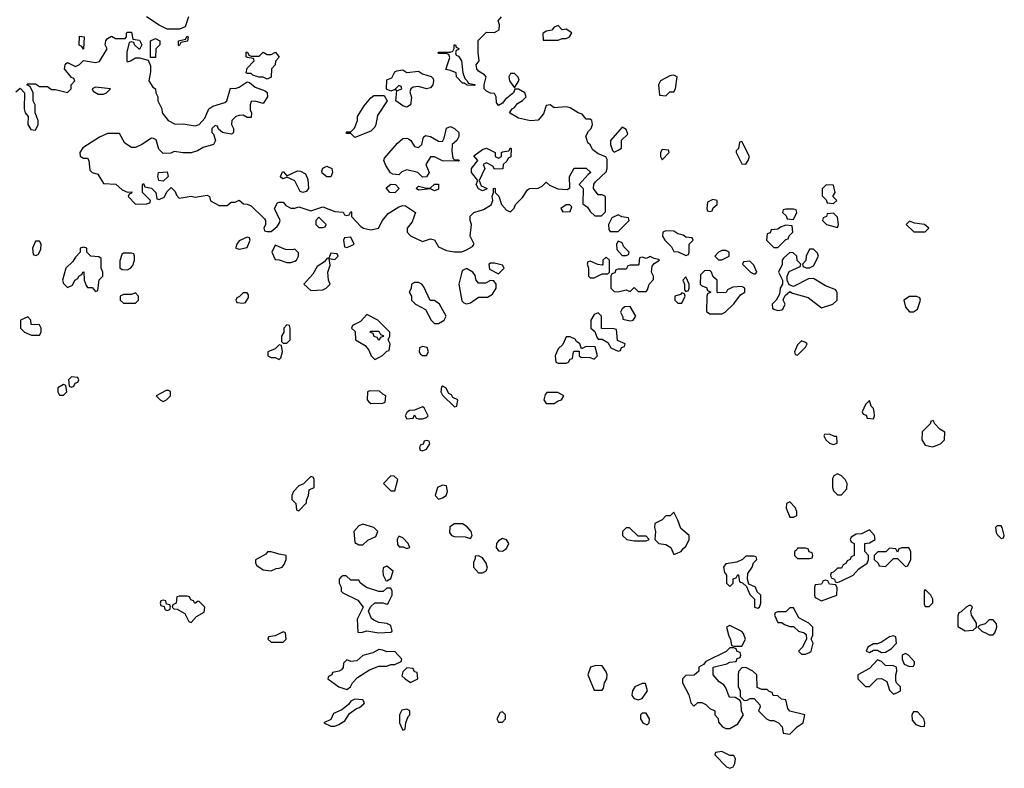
# Model space of a CAD drawing. Header units: inches. Extents: x 2701323 to 2964515, y 494916 to 722124.
# Tile 248 of 256: x 2811290 to 2816226, y 599802 to 603556. Entities that reach past the tile are written whole.
import ezdxf

# ---------------------------------------------------------------- set-up
doc = ezdxf.new("R2010")
doc.units = ezdxf.units.IN
doc.header["$MEASUREMENT"] = 0
doc.layers.add('C8519', color=7, linetype='Continuous')
doc.layers.add('C8610', color=7, linetype='Continuous')

msp = doc.modelspace()

# ---------------------------------------------------------------- linework, layer by layer
at = {"layer": 'C8519', "color": 2, "elevation": 2}
for points in [[(2813207.3, 600000), (2813210, 599994), (2813222, 599998), (2813222.3, 600000)], [(2815113.9, 600000), (2815118, 599978), (2815150, 599974), (2815177.4, 600000)]]:
    msp.add_lwpolyline(points, dxfattribs=at)
msp.add_lwpolyline([(2814810, 599886), (2814778, 599882), (2814774, 599870), (2814834, 599810), (2814850, 599802), (2814866, 599810), (2814874.6, 599825.4), (2814878, 599850), (2814870, 599866), (2814850, 599866)], close=True, dxfattribs=at)
at = {"layer": 'C8610', "color": 2, "elevation": 2}
for points in [[(2811270, 603194), (2811292.7, 603212.7), (2811314, 603190), (2811312, 603110), (2811318, 603090), (2811332, 603070), (2811331.3, 603030), (2811346.4, 603006.4), (2811370, 603002), (2811382, 603030), (2811382, 603050), (2811368, 603090), (2811368, 603130), (2811358, 603150), (2811358, 603190), (2811342, 603222), (2811326, 603230), (2811330, 603234), (2811370, 603234), (2811390, 603222), (2811430, 603222), (2811450, 603206), (2811470, 603206), (2811530, 603192), (2811548, 603210), (2811548, 603230), (2811566, 603250), (2811562, 603262), (2811550, 603266), (2811515.3, 603310), (2811518, 603330), (2811523.1, 603336.9), (2811530, 603342), (2811570, 603322), (2811590, 603331.3), (2811610, 603352), (2811670, 603341), (2811690, 603346), (2811728, 603410), (2811718, 603430), (2811722, 603450), (2811730, 603462), (2811750, 603474), (2811770, 603462), (2811818, 603462), (2811826, 603470), (2811826, 603490), (2811830, 603494), (2811850, 603494), (2811858, 603458), (2811890, 603454), (2811902, 603430), (2811890, 603406), (2811866, 603430), (2811862, 603442), (2811850, 603446), (2811838, 603442), (2811826.8, 603393.2), (2811827.7, 603347.7), (2811830, 603344.7), (2811846, 603350), (2811870, 603364.7), (2811890, 603364.7), (2811934, 603354), (2811945.4, 603325.4), (2811945.4, 603294.6), (2811938, 603250), (2811958, 603218), (2811971.3, 603210), (2811972, 603190), (2811982, 603170), (2811982, 603150), (2812002, 603110), (2812004.7, 603090), (2812034, 603050), (2812070, 603032), (2812110, 603034), (2812170, 603024.7), (2812190, 603031.3), (2812218, 603062), (2812238, 603110), (2812258, 603122), (2812319, 603141), (2812328, 603150), (2812347.3, 603212.7), (2812370, 603212), (2812390, 603218), (2812430, 603244.7), (2812442, 603242), (2812470, 603218), (2812519.8, 603199.8), (2812531, 603191), (2812532, 603170), (2812510, 603135.3), (2812470, 603148), (2812450, 603146), (2812444.7, 603130), (2812444.7, 603104.7), (2812452, 603090), (2812450, 603066), (2812430, 603066), (2812410, 603078), (2812390, 603075.3), (2812374, 603070), (2812354, 603050), (2812352, 603030), (2812362, 603010), (2812362, 602990), (2812355.3, 602984.7), (2812350, 602982), (2812306, 602990), (2812287.3, 603007.3), (2812282, 603022), (2812270, 603026), (2812254, 603010), (2812254, 602990), (2812262, 602982), (2812271, 602951), (2812262, 602930), (2812210, 602915.3), (2812182, 602898), (2812150, 602888.7), (2812110, 602888.7), (2812064.7, 602895.3), (2812047.3, 602887.3), (2812010, 602886), (2811987.3, 602907.3), (2811973.6, 602953.6), (2811960.4, 602960.4), (2811950, 602962), (2811902, 602930), (2811870, 602915.3), (2811850, 602915.3), (2811816.4, 602936.4), (2811790, 602986), (2811730, 602986), (2811690, 602968), (2811607.1, 602912.9), (2811592, 602890), (2811592.7, 602872.7), (2811610, 602862), (2811630, 602862), (2811636, 602850), (2811642, 602802), (2811654, 602790), (2811682, 602782), (2811710, 602734), (2811771.6, 602731.6), (2811803.6, 602703.6), (2811830, 602692), (2811852.7, 602692.7), (2811850, 602686), (2811838, 602682), (2811834, 602670), (2811870, 602632), (2811927.3, 602632.7), (2811942, 602638), (2811946, 602650), (2811906, 602690), (2811906, 602730), (2811910, 602734), (2811918, 602718), (2811951.1, 602711.1), (2811972, 602690), (2811978, 602658), (2811990, 602654), (2812014, 602666), (2812030, 602694), (2812050, 602714), (2812070, 602694), (2812076.9, 602676.9), (2812090, 602662), (2812150, 602671), (2812170, 602666), (2812230, 602676), (2812242, 602670), (2812247.1, 602647.1), (2812290, 602624.7), (2812330, 602624.7), (2812350, 602642), (2812370, 602642), (2812390, 602652), (2812412.7, 602632.7), (2812430, 602632), (2812450, 602622), (2812516.9, 602556.9), (2812522, 602550), (2812522, 602530), (2812514, 602510), (2812518, 602498), (2812530, 602494), (2812550, 602494), (2812580.4, 602519.6), (2812590, 602534), (2812595.3, 602550), (2812568, 602610), (2812582, 602638), (2812590, 602642), (2812610, 602642), (2812624, 602624), (2812650, 602611), (2812670, 602611.3), (2812690, 602618), (2812750, 602598), (2812810, 602618), (2812870, 602594), (2812911.6, 602591.6), (2812918, 602578), (2812930, 602574), (2812942, 602578), (2812950, 602594), (2812954, 602590), (2812954, 602570), (2812999.6, 602519.6), (2813014, 602510), (2813050, 602502), (2813088.4, 602511.6), (2813108, 602550), (2813136.4, 602583.6), (2813190, 602618), (2813210, 602624.7), (2813223.6, 602623.6), (2813274, 602590), (2813258, 602542), (2813232, 602510), (2813232, 602490), (2813250, 602472), (2813310, 602444.7), (2813350, 602458), (2813370, 602452), (2813390, 602418), (2813430, 602398), (2813470, 602392), (2813507.3, 602392.7), (2813530, 602402), (2813560.4, 602419.6), (2813568, 602430), (2813548, 602470), (2813555.3, 602530), (2813548, 602550), (2813548.4, 602571.6), (2813566, 602590), (2813615.5, 602604.5), (2813652.9, 602627.1), (2813662, 602650), (2813658, 602670), (2813666, 602690), (2813666, 602710), (2813670, 602712), (2813674, 602710), (2813674, 602690), (2813691.6, 602671.6), (2813704.7, 602630), (2813730, 602601), (2813750, 602592), (2813768.9, 602611.1), (2813775.3, 602630), (2813810, 602664.7), (2813836.4, 602703.6), (2813846, 602710), (2813890, 602712), (2813910, 602722), (2813930, 602742), (2813946.8, 602726.8), (2813987.5, 602707.5), (2814034.6, 602705.4), (2814047.3, 602712.7), (2814046, 602770), (2814069, 602811), (2814130, 602811.3), (2814154, 602790), (2814139.6, 602780.4), (2814094, 602730), (2814114, 602710), (2814112.7, 602632.7), (2814136.9, 602616.9), (2814150, 602594), (2814172.7, 602572.7), (2814207.3, 602572.7), (2814227.3, 602592.7), (2814226, 602670), (2814210, 602678), (2814190, 602678), (2814166, 602710), (2814168.4, 602731.6), (2814176.4, 602743.6), (2814230, 602794), (2814235.3, 602810), (2814235.3, 602855.3), (2814228.7, 602868.7), (2814190, 602884), (2814163.7, 602903.7), (2814150, 602928), (2814138, 602938), (2814128, 602972), (2814142, 602998), (2814155.3, 603010), (2814162, 603030), (2814158, 603050), (2814150, 603058), (2814130, 603058), (2814110, 603082), (2814090, 603088.7), (2814050, 603114), (2814030, 603119), (2813970, 603114), (2813950, 603128.7), (2813930, 603126), (2813916.3, 603083.7), (2813890, 603053.2), (2813850, 603049), (2813790, 603062), (2813746, 603090), (2813758, 603110), (2813770, 603116), (2813784.8, 603135.2), (2813810, 603151), (2813829, 603170), (2813822, 603190), (2813790, 603208), (2813772.7, 603207.3), (2813764.7, 603190), (2813723.5, 603156.5), (2813710, 603138), (2813690, 603126), (2813680.4, 603140.4), (2813678, 603170), (2813670, 603186), (2813650, 603188), (2813630, 603198), (2813618, 603210), (2813618, 603230), (2813628, 603270), (2813620.4, 603280.4), (2813590, 603298), (2813582, 603310), (2813578, 603330), (2813594, 603350), (2813588.4, 603391.6), (2813588.4, 603451.6), (2813630, 603494), (2813670, 603492), (2813694, 603506), (2813695.3, 603530), (2813688, 603550), (2813706, 603570)], [(2812136, 603570), (2812119.8, 603520.2), (2812091.3, 603508.7), (2812030, 603508.7), (2811990, 603528.7), (2811926, 603570)], [(2815177.4, 600000), (2815188, 600010), (2815218, 600030), (2815226, 600070), (2815150, 600088), (2815141.2, 600101.2), (2815130, 600146), (2815108.4, 600148.4), (2815090, 600166), (2815067.3, 600167.3), (2815062, 600182), (2815047.3, 600187.3), (2815038, 600198), (2815010, 600198), (2814987.3, 600207.3), (2814986, 600270), (2814966, 600290), (2814930, 600308), (2814910, 600306), (2814892.7, 600287.3), (2814891.6, 600268.4), (2814891.6, 600211.6), (2814902, 600190), (2814902, 600162), (2814922, 600142), (2814936.4, 600143.6), (2814952.7, 600152.7), (2814972.7, 600152.7), (2814999.6, 600119.6), (2815002, 600110), (2814994, 600090), (2815034, 600050), (2815050, 600042), (2815070, 600042), (2815094, 600030), (2815112, 600010), (2815113.9, 600000)], [(2813222.3, 600000), (2813226, 600030), (2813238, 600062), (2813246, 600070), (2813246, 600090), (2813230, 600098), (2813206.4, 600093.6), (2813194, 600070), (2813194, 600030), (2813207.3, 600000)]]:
    msp.add_lwpolyline(points, dxfattribs=at)
for points in [[(2813990, 603528), (2813970, 603518), (2813956.9, 603503.1), (2813930, 603498), (2813912.7, 603487.3), (2813914, 603454), (2813990, 603454), (2814010, 603462), (2814030, 603462), (2814046, 603470), (2814058, 603490), (2814030, 603508), (2814010, 603506)], [(2811610, 603408), (2811602, 603422), (2811588.4, 603428.4), (2811590, 603474), (2811614, 603470)], [(2811946, 603366), (2811946, 603450), (2811970, 603462), (2811992, 603450), (2811992, 603430), (2811972, 603410), (2811970, 603366)], [(2812090, 603426), (2812086, 603430), (2812086, 603450), (2812122, 603458), (2812130, 603474), (2812134, 603470), (2812131.1, 603448.9), (2812098, 603442)], [(2813570, 603226), (2813532.7, 603227.3), (2813518, 603238), (2813510, 603238), (2813479, 603270), (2813478, 603290), (2813450, 603302), (2813426, 603306), (2813446, 603366), (2813442, 603382), (2813427.3, 603387.3), (2813390, 603386), (2813387.3, 603392.7), (2813450, 603394), (2813462, 603398), (2813468, 603412), (2813468.7, 603430), (2813474, 603430), (2813478, 603418), (2813491.6, 603411.6), (2813490, 603406), (2813478, 603402), (2813474, 603390), (2813478, 603378), (2813490, 603374), (2813504.7, 603350), (2813511, 603290), (2813521, 603261), (2813534, 603250), (2813538, 603238), (2813570, 603232), (2813574, 603230)], [(2812530, 603382), (2812550, 603382), (2812572.7, 603392.7), (2812591.1, 603368.9), (2812572, 603348), (2812571.3, 603330), (2812552, 603310), (2812550, 603268), (2812530, 603258), (2812510, 603268), (2812488.9, 603268.9), (2812458, 603278), (2812450, 603286), (2812430, 603286), (2812426, 603290), (2812430, 603314), (2812466, 603350), (2812462, 603362), (2812430, 603366), (2812426, 603370), (2812426, 603394), (2812432.7, 603392.7), (2812438, 603378), (2812450, 603374), (2812490, 603374), (2812510, 603394)], [(2813231.6, 603291.6), (2813290, 603298), (2813310, 603284.7), (2813352, 603272), (2813362, 603262), (2813364.7, 603250), (2813361, 603230), (2813350, 603215.3), (2813330, 603209), (2813290, 603221.2), (2813262.8, 603217.2), (2813251, 603209), (2813245.4, 603194.6), (2813254.4, 603165.6), (2813250, 603128.7), (2813230, 603117.2), (2813210, 603124), (2813175.3, 603150), (2813180.4, 603199.6), (2813206, 603210), (2813202, 603222), (2813190, 603226), (2813174, 603210), (2813178, 603202), (2813170, 603206), (2813150, 603198), (2813128.4, 603208.4), (2813130, 603254), (2813155.3, 603264.7), (2813170, 603294), (2813180.4, 603299.6), (2813210, 603304.7)], [(2813770, 603286), (2813750, 603286), (2813742, 603270), (2813744.7, 603250), (2813770, 603214), (2813793.6, 603253.6), (2813788.4, 603268.4)], [(2814570, 603278), (2814550, 603275.3), (2814502, 603250), (2814492, 603230), (2814498, 603178), (2814530, 603174), (2814550, 603194), (2814570, 603194), (2814578, 603210), (2814586, 603270)], [(2811670, 603218), (2811654, 603210), (2811658, 603198), (2811683.6, 603183.6), (2811710, 603182), (2811726, 603190), (2811746, 603210)], [(2812970, 602966), (2812950, 602986), (2812930, 602986), (2812926, 602990), (2812930, 602994), (2812950, 602994), (2812968.4, 603011.6), (2812984, 603050), (2812984, 603070), (2813016.5, 603123.5), (2813050, 603164.7), (2813064.7, 603175.3), (2813116.9, 603176.9), (2813132, 603150), (2813084, 603076), (2813076, 603030), (2813070, 603018), (2813050, 602998)], [(2813470, 602854), (2813490, 602854), (2813494, 602850), (2813490, 602846), (2813410, 602849), (2813370, 602869), (2813350, 602868.7), (2813326.8, 602830), (2813342, 602790), (2813330, 602768.7), (2813310, 602766), (2813286, 602790), (2813230, 602803.7), (2813206, 602794), (2813190, 602779), (2813161.2, 602781.2), (2813149, 602789), (2813125.6, 602825.6), (2813115.3, 602850), (2813118, 602862), (2813183.3, 602936.7), (2813210, 602961), (2813230, 602962.8), (2813239.1, 602959.1), (2813250.7, 602950.7), (2813270, 602921), (2813290, 602914.8), (2813305.2, 602930), (2813313.6, 602966.4), (2813324.7, 602975.3), (2813350, 602971), (2813390, 602946.8), (2813410, 602946), (2813418.6, 602961.4), (2813430, 603012), (2813450, 603021), (2813470.5, 603010.5), (2813490.8, 602990), (2813491.3, 602970), (2813481, 602950), (2813458, 602930), (2813456.9, 602896.9), (2813462, 602862)], [(2814310, 603018), (2814251.3, 602950), (2814251.3, 602930), (2814261, 602901), (2814270, 602892), (2814290, 602902), (2814307.3, 602912.7), (2814307.3, 602952.7), (2814338, 602982), (2814330, 603006)], [(2814910, 602946), (2814898, 602942), (2814894, 602910), (2814882, 602898), (2814882, 602890), (2814910, 602834), (2814930, 602832), (2814942, 602850), (2814948, 602870)], [(2813670, 602806), (2813662, 602822), (2813630, 602838), (2813614, 602830), (2813622, 602810), (2813594, 602750), (2813603.6, 602723.6), (2813634, 602710), (2813630, 602706), (2813610, 602698), (2813590, 602708), (2813578, 602730), (2813586, 602750), (2813555.3, 602790), (2813555.3, 602810), (2813586, 602850), (2813566, 602874), (2813610, 602904.7), (2813630, 602911.3), (2813674, 602890), (2813674, 602870), (2813690, 602862), (2813706, 602870), (2813706, 602890), (2813710, 602894), (2813742, 602898), (2813750, 602914), (2813754, 602910), (2813751.6, 602868.4), (2813738, 602862), (2813732.7, 602847.3), (2813714, 602830), (2813711.6, 602808.4)], [(2814510, 602906), (2814502, 602890), (2814502, 602870), (2814510, 602854), (2814546, 602890), (2814542, 602902)], [(2812010, 602746), (2811988, 602750), (2811982, 602770), (2811986, 602790), (2812030, 602794), (2812034, 602770)], [(2812710, 602689), (2812695.3, 602695.3), (2812670, 602748), (2812630, 602766), (2812610, 602758), (2812603.1, 602763.1), (2812598, 602770), (2812607.3, 602792.7), (2812612.7, 602792.7), (2812630, 602774), (2812682, 602798), (2812696.9, 602796.9), (2812723.6, 602783.6), (2812735.3, 602755.3), (2812738, 602710), (2812725.4, 602694.6)], [(2812830, 602768.7), (2812806, 602786), (2812804, 602796), (2812810, 602812), (2812830, 602822), (2812854, 602810), (2812858, 602790), (2812850, 602768.7)], [(2813170, 602688.7), (2813146, 602690), (2813127.3, 602712.7), (2813150, 602732), (2813174, 602730), (2813192, 602710)], [(2813370, 602698), (2813350, 602708), (2813290, 602702), (2813278, 602710), (2813290, 602722), (2813330, 602711.3), (2813348.4, 602711.6), (2813369, 602731), (2813390, 602731.3), (2813390, 602706)], [(2815332.7, 602727.3), (2815312.7, 602707.3), (2815312.7, 602672.7), (2815332.7, 602652.7), (2815338, 602638), (2815370, 602634), (2815386, 602650), (2815366, 602670), (2815378, 602690), (2815370, 602726)], [(2814765.4, 602654.6), (2814738, 602642), (2814734, 602610), (2814738, 602598), (2814750, 602594), (2814762, 602598), (2814767.3, 602612.7), (2814786, 602630), (2814786, 602650)], [(2814030, 602628), (2814002, 602610), (2814012.7, 602592.7), (2814050, 602594), (2814058, 602618), (2814047.3, 602627.3)], [(2815170, 602606), (2815130, 602606), (2815118, 602602), (2815114, 602590), (2815132.7, 602572.7), (2815138, 602558), (2815170, 602554), (2815186, 602590), (2815182, 602602)], [(2812790, 602566), (2812774, 602550), (2812774, 602530), (2812790, 602514), (2812810, 602514), (2812822, 602518), (2812826, 602530)], [(2814290, 602578), (2814258, 602562), (2814242, 602530), (2814243.6, 602503.6), (2814250, 602494), (2814290, 602494), (2814346, 602550), (2814342, 602562), (2814308.4, 602568.4)], [(2815370, 602586), (2815338, 602582), (2815334, 602570), (2815318, 602562), (2815314, 602550), (2815334, 602530), (2815390, 602514), (2815394, 602530), (2815390, 602566)], [(2815750, 602546), (2815734, 602530), (2815772.7, 602492.7), (2815830, 602492), (2815848, 602510), (2815826, 602530), (2815776.4, 602536.4)], [(2814530, 602498), (2814514, 602490), (2814512, 602470), (2814524.7, 602450), (2814556.9, 602416.9), (2814570, 602394), (2814591.6, 602391.6), (2814630, 602374), (2814642, 602378), (2814646, 602390), (2814646, 602430), (2814666, 602450), (2814662, 602462), (2814630, 602466), (2814616.4, 602476.4), (2814590, 602482), (2814570, 602495.3)], [(2815130, 602526), (2815103.6, 602516.4), (2815090, 602506), (2815058, 602502), (2815052.7, 602487.3), (2815038, 602482), (2815034, 602450), (2815070, 602414), (2815090, 602414), (2815130, 602454), (2815142, 602458), (2815147.3, 602472.7), (2815166, 602490), (2815162, 602522)], [(2811390, 602446), (2811370, 602446), (2811354, 602410), (2811358, 602378), (2811370, 602374), (2811382, 602378), (2811396.4, 602403.6), (2811398, 602430)], [(2812430, 602466), (2812390, 602448), (2812378, 602430), (2812374, 602414), (2812374, 602410), (2812390, 602404.7), (2812430, 602414), (2812446, 602450), (2812442, 602462)], [(2812950, 602466), (2812918, 602462), (2812914, 602450), (2812918, 602418), (2812930, 602414), (2812950, 602422), (2812966, 602430)], [(2814290, 602446), (2814282, 602430), (2814283.6, 602403.6), (2814310, 602374), (2814330, 602374), (2814342, 602378), (2814346, 602390), (2814318, 602418), (2814310, 602438)], [(2811610, 602415.3), (2811594, 602410), (2811594, 602390), (2811570, 602366), (2811556.9, 602343.1), (2811522, 602310), (2811504.7, 602250), (2811510, 602234), (2811530, 602214), (2811554.6, 602225.4), (2811566, 602250), (2811582, 602258), (2811586, 602270), (2811602, 602278), (2811606, 602290), (2811611.6, 602291.6), (2811614, 602250), (2811623.6, 602223.6), (2811630, 602214), (2811652.7, 602212.7), (2811670, 602194), (2811682, 602198), (2811688.4, 602251.6), (2811706, 602270), (2811706, 602290), (2811698, 602310), (2811698, 602358), (2811687.3, 602367.3), (2811646, 602370), (2811626, 602390), (2811626, 602410)], [(2812570, 602426), (2812554, 602390), (2812570, 602354), (2812591.6, 602351.6), (2812630, 602338), (2812650, 602338), (2812670, 602344.7), (2812678, 602350), (2812688, 602370), (2812687.3, 602387.3), (2812670, 602406), (2812658, 602402), (2812623.1, 602403.1)], [(2814830, 602398), (2814810, 602398), (2814794, 602390), (2814774, 602370), (2814792.7, 602352.7), (2814810, 602352), (2814830, 602362), (2814846, 602370), (2814846, 602390)], [(2815270, 602406), (2815250, 602406), (2815232, 602370), (2815231.6, 602348.4), (2815214, 602330), (2815218, 602318), (2815232.7, 602312.7), (2815250, 602312), (2815270, 602322), (2815295.3, 602370), (2815290, 602386)], [(2811850, 602386), (2811810, 602386), (2811802, 602378), (2811792.7, 602347.3), (2811792.7, 602312.7), (2811803.6, 602303.6), (2811830, 602302), (2811846, 602310), (2811856.4, 602323.6), (2811866, 602350), (2811866, 602370), (2811862, 602382)], [(2812850, 602386), (2812839.6, 602360.4), (2812830, 602358), (2812818, 602342), (2812781, 602319), (2812759.8, 602280.2), (2812714, 602230), (2812750, 602198), (2812810, 602202), (2812826, 602210), (2812846, 602230), (2812838, 602250), (2812835.3, 602290), (2812846, 602326), (2812842, 602358), (2812870, 602354), (2812886, 602370), (2812882, 602382)], [(2814230, 602366), (2814214, 602350), (2814214, 602330), (2814210, 602326), (2814188.4, 602328.4), (2814150, 602346), (2814138, 602342), (2814134, 602330), (2814142, 602310), (2814142, 602270), (2814150, 602262), (2814170, 602262), (2814210, 602282), (2814238, 602282), (2814246, 602290), (2814246, 602350)], [(2814450, 602368), (2814430, 602358), (2814410, 602366), (2814398, 602362), (2814394, 602330), (2814390, 602326), (2814350, 602326), (2814338, 602322), (2814330, 602306), (2814290, 602306), (2814278, 602302), (2814272.7, 602287.3), (2814258, 602282), (2814254, 602270), (2814254, 602210), (2814270, 602194), (2814290, 602192), (2814330, 602202), (2814350, 602194), (2814370, 602214), (2814390, 602194), (2814430, 602194), (2814438, 602202), (2814446, 602230), (2814467.3, 602252.7), (2814468, 602270), (2814458, 602290), (2814460.4, 602319.6), (2814470, 602334), (2814498, 602350), (2814493.6, 602353.6), (2814470, 602358)], [(2814950, 602346), (2814918, 602342), (2814914, 602330), (2814954, 602290), (2814970, 602282), (2814978, 602282), (2814986, 602290), (2814970, 602326)], [(2815150, 602388), (2815119.6, 602360.4), (2815112, 602350), (2815112, 602328), (2815094, 602290), (2815114, 602250), (2815114, 602230), (2815102, 602210), (2815099.6, 602180.4), (2815082, 602150), (2815062, 602130), (2815064.7, 602110), (2815070, 602104.7), (2815090, 602098), (2815110, 602102), (2815115.3, 602104.7), (2815128, 602130), (2815118, 602150), (2815120.4, 602159.6), (2815127.3, 602172.7), (2815150, 602194), (2815164.7, 602184.7), (2815242.8, 602162.8), (2815310, 602112), (2815366, 602130), (2815388, 602150), (2815387.3, 602187.3), (2815382, 602202), (2815330, 602222), (2815270, 602258), (2815243.6, 602256.4), (2815170, 602218), (2815147.3, 602227.3), (2815138, 602250), (2815138, 602270), (2815147.3, 602292.7), (2815202, 602318), (2815206, 602330), (2815188.4, 602348.4), (2815186, 602370), (2815167.3, 602387.3)], [(2813530, 602308.7), (2813510, 602298), (2813506, 602290), (2813490.8, 602230), (2813506, 602146), (2813516, 602136), (2813530, 602131), (2813550, 602136), (2813590, 602164.7), (2813634.6, 602165.4), (2813660.4, 602179.6), (2813678, 602210), (2813678, 602230), (2813667.3, 602247.3), (2813650, 602248), (2813625.4, 602234.6), (2813590, 602235.3), (2813579, 602250), (2813573.2, 602273.2), (2813562, 602290)], [(2813670, 602335.3), (2813650, 602335.3), (2813642, 602330), (2813645.4, 602305.4), (2813690, 602282), (2813718, 602310), (2813710, 602326)], [(2814750, 602298), (2814723.6, 602296.4), (2814703.6, 602276.4), (2814702, 602230), (2814710, 602222), (2814732.7, 602212.7), (2814738, 602198), (2814754, 602190), (2814738, 602182), (2814734, 602170), (2814732.7, 602092.7), (2814750, 602082), (2814810, 602082), (2814826, 602090), (2814870, 602132), (2814903.1, 602176.9), (2814926, 602190), (2814926, 602210), (2814910, 602218), (2814864.7, 602215.3), (2814838, 602202), (2814831.6, 602188.4), (2814790, 602186), (2814786, 602190), (2814786, 602250), (2814767.3, 602267.3), (2814758, 602290)], [(2814630, 602266), (2814614, 602250), (2814622, 602230), (2814622, 602202), (2814630, 602194), (2814642, 602198), (2814646, 602210), (2814646, 602230)], [(2813290, 602238), (2813270, 602238), (2813254, 602230), (2813252, 602208), (2813242, 602190), (2813254, 602170), (2813254, 602150), (2813274, 602130), (2813323.6, 602103.6), (2813352, 602050), (2813370, 602032), (2813390, 602032), (2813410, 602044.7), (2813418, 602050), (2813428, 602070), (2813395.3, 602130), (2813370, 602148), (2813347.3, 602147.3), (2813316.4, 602216.4), (2813306, 602230)], [(2811870, 602186), (2811850, 602178), (2811810, 602178), (2811794, 602170), (2811794, 602150), (2811810, 602134), (2811870, 602134), (2811886, 602150), (2811886, 602170)], [(2812430, 602186), (2812410, 602186), (2812392.7, 602167.3), (2812378, 602162), (2812374, 602150), (2812378, 602138), (2812410, 602134), (2812422, 602138), (2812436.4, 602163.6), (2812436.4, 602176.4)], [(2814610, 602186), (2814602, 602178), (2814574, 602170), (2814574, 602150), (2814590, 602134), (2814610, 602134), (2814626, 602170), (2814622, 602182)], [(2815750, 602168), (2815722, 602150), (2815730, 602114), (2815750, 602092), (2815770, 602091.3), (2815790, 602104.7), (2815806, 602150), (2815802, 602162), (2815787.3, 602167.3)], [(2814350, 602118), (2814323.6, 602116.4), (2814310, 602106), (2814302, 602090), (2814314, 602066), (2814314, 602054), (2814350, 602046), (2814366, 602050), (2814378, 602070)], [(2811330, 602066), (2811294, 602050), (2811294, 602010), (2811314, 601990), (2811350, 601974), (2811390, 601974), (2811398, 601990), (2811398, 602010), (2811390, 602026), (2811347.3, 602027.3), (2811346, 602050)], [(2813030, 602078), (2812998, 602042), (2812958, 602022), (2812954, 602010), (2812972, 601992), (2812974, 601950), (2813022, 601922), (2813039.8, 601899.8), (2813052, 601870), (2813070, 601852), (2813090, 601862), (2813108.4, 601871.6), (2813130, 601894), (2813142, 601898), (2813148, 601930), (2813138, 601950), (2813146, 601970), (2813146, 601990), (2813086, 602050)], [(2814190, 602086), (2814170, 602078), (2814154, 602050), (2814154, 602010), (2814172.7, 601992.7), (2814183.6, 601963.6), (2814190, 601954), (2814210, 601954), (2814238, 601938), (2814254, 601910), (2814290, 601894), (2814302, 601898), (2814307.3, 601912.7), (2814322, 601918), (2814326, 601930), (2814287.3, 601947.3), (2814282, 602002), (2814270, 602006), (2814207.3, 602007.3), (2814206, 602070)], [(2812630, 602026), (2812614, 602010), (2812614, 601990), (2812602, 601970), (2812602, 601942), (2812610, 601934), (2812630, 601934), (2812646, 601950), (2812646, 602010), (2812642, 602022)], [(2813090, 601948), (2813082, 601962), (2813067.3, 601967.3), (2813062, 601982), (2813046, 601990), (2813050, 601994), (2813090, 601994), (2813098, 601978), (2813112.7, 601972.7), (2813112.7, 601967.3), (2813098, 601962)], [(2814050, 601966), (2814030, 601966), (2814012.7, 601927.3), (2813990, 601906), (2813974, 601870), (2813978, 601838), (2813990, 601834), (2814030, 601834), (2814042, 601838), (2814050, 601854), (2814062, 601858), (2814066, 601890), (2814070, 601894), (2814094, 601894), (2814094, 601870), (2814103.6, 601863.6), (2814150, 601862), (2814170, 601854), (2814186, 601870), (2814175.3, 601915.3), (2814130, 601918), (2814106, 601906), (2814098, 601930), (2814082, 601942), (2814074.6, 601954.6)], [(2815210, 601946), (2815190, 601926), (2815174, 601890), (2815178, 601878), (2815190, 601874), (2815230, 601914), (2815238, 601930), (2815230, 601938)], [(2812590, 601926), (2812570, 601906), (2812534, 601890), (2812534, 601870), (2812550, 601862), (2812570, 601862), (2812590, 601852), (2812599, 601861), (2812608, 601890), (2812602, 601922)], [(2813310, 601918), (2813294, 601910), (2813292, 601890), (2813299.6, 601879.6), (2813310, 601872), (2813330, 601872), (2813339, 601890), (2813332.9, 601912.9)], [(2811550, 601766), (2811534, 601750), (2811538, 601718), (2811550, 601714), (2811562, 601718), (2811567.3, 601732.7), (2811582, 601738), (2811586, 601750), (2811582, 601762)], [(2811510, 601726), (2811482, 601710), (2811482, 601690), (2811490, 601674), (2811510, 601674), (2811526, 601690), (2811522, 601722)], [(2813410, 601718), (2813404.7, 601715.3), (2813402, 601690), (2813410, 601674), (2813470, 601614), (2813482, 601618), (2813486, 601650), (2813462, 601662), (2813454.6, 601674.6), (2813442, 601682), (2813426, 601710)], [(2812036.4, 601696.4), (2812023.6, 601696.4), (2811974, 601670), (2811994, 601650), (2812010, 601642), (2812026, 601650), (2812046, 601670), (2812046, 601690)], [(2813044.7, 601695.3), (2813034, 601690), (2813032, 601650), (2813039.6, 601639.6), (2813050, 601632), (2813110, 601634), (2813122, 601638), (2813126, 601670), (2813110, 601678), (2813094, 601694)], [(2813987.3, 601687.3), (2813932.7, 601687.3), (2813923.6, 601676.4), (2813918, 601650), (2813930, 601632), (2813970, 601632), (2813990, 601644.7), (2814006, 601650), (2814018, 601670)], [(2813310, 601614), (2813270, 601598), (2813243.6, 601596.4), (2813230, 601586), (2813222, 601570), (2813230, 601554), (2813262, 601558), (2813270, 601574), (2813278, 601558), (2813290, 601554), (2813310, 601554), (2813330, 601562), (2813338, 601570), (2813318, 601610)], [(2815550, 601646), (2815530, 601626), (2815514, 601590), (2815518, 601578), (2815532.7, 601572.7), (2815538, 601558), (2815570, 601554), (2815575.3, 601570), (2815574, 601590), (2815570, 601606), (2815558, 601618)], [(2815870, 601546), (2815858, 601542), (2815854, 601530), (2815814, 601490), (2815812, 601450), (2815830, 601422), (2815866, 601414), (2815890, 601422), (2815906, 601430), (2815926, 601450), (2815927.3, 601487.3), (2815903.1, 601503.1), (2815878, 601530)], [(2815350, 601478), (2815324.7, 601475.3), (2815322, 601470), (2815332, 601450), (2815350, 601432), (2815370, 601426), (2815387.3, 601432.7), (2815386, 601466), (2815374, 601466)], [(2813330, 601446), (2813318, 601442), (2813312.7, 601427.3), (2813298, 601422), (2813294, 601410), (2813298, 601398), (2813310, 601394), (2813330, 601402), (2813346, 601430), (2813342, 601442)], [(2812750, 601266), (2812712, 601228), (2812690, 601218), (2812662, 601190), (2812654, 601170), (2812654, 601150), (2812674, 601130), (2812678, 601098), (2812690, 601094), (2812727.3, 601132.7), (2812727.3, 601147.3), (2812738, 601170), (2812742, 601198), (2812766, 601210), (2812766, 601250), (2812762, 601262)], [(2813150, 601268), (2813114, 601230), (2813150, 601194), (2813170, 601194), (2813186, 601250), (2813167.3, 601267.3)], [(2815390, 601278), (2815371.6, 601268.4), (2815364.7, 601255.3), (2815364.7, 601210), (2815370, 601194), (2815390, 601174), (2815410, 601174), (2815436.4, 601203.6), (2815438, 601230), (2815428, 601250), (2815410, 601268)], [(2813410, 601222), (2813384.7, 601210), (2813372, 601170), (2813390, 601152), (2813410, 601158), (2813428, 601170), (2813434, 601190), (2813430, 601218)], [(2815150, 601138), (2815134, 601130), (2815132.7, 601107.3), (2815150, 601062), (2815170, 601062), (2815186, 601070), (2815186, 601090), (2815178, 601110)], [(2814570, 601086), (2814551.6, 601068.4), (2814530, 601068), (2814510, 601048), (2814474, 601030), (2814472, 601010), (2814478, 600990), (2814474, 600950), (2814494, 600930), (2814530, 600924.7), (2814554, 600910), (2814570, 600874), (2814590, 600882), (2814606, 600890), (2814615.3, 600904.7), (2814630, 600914), (2814646, 600950), (2814646, 600970), (2814604, 601004), (2814590, 601046)], [(2813010, 601026), (2812990, 601018), (2812964.7, 600990), (2812970, 600934), (2812990, 600922), (2813010, 600922), (2813034.6, 600945.4), (2813075.3, 600964.7), (2813086, 600990), (2813066, 601010)], [(2813510, 601028.7), (2813470, 601028.7), (2813446.4, 601013.6), (2813445.4, 600985.4), (2813454, 600970), (2813470, 600964.7), (2813522.8, 600962.8), (2813550, 600954), (2813558, 600970), (2813554, 600990), (2813532.9, 601012.9)], [(2814330, 601008), (2814312, 600990), (2814312, 600970), (2814334, 600950), (2814370, 600942), (2814430, 600942), (2814446, 600950), (2814430, 600966), (2814390, 600966), (2814347.3, 601007.3)], [(2816210, 601018), (2816190, 601018), (2816182, 601010), (2816185.4, 600985.4), (2816190, 600974), (2816210, 600954), (2816222, 600958), (2816226, 600970), (2816215.3, 601010)], [(2813190, 600966), (2813182, 600950), (2813183.6, 600923.6), (2813192.7, 600912.7), (2813212, 600912), (2813230, 600904.7), (2813246, 600910), (2813238, 600930), (2813210, 600958)], [(2815550, 600998), (2815510, 600978), (2815483.6, 600976.4), (2815458, 600962), (2815454, 600950), (2815458, 600938), (2815474, 600930), (2815474, 600870), (2815458, 600862), (2815454, 600850), (2815438, 600842), (2815434, 600830), (2815418, 600822), (2815410, 600806), (2815390, 600806), (2815370, 600786), (2815358, 600782), (2815354, 600770), (2815358, 600758), (2815374, 600750), (2815378, 600738), (2815390, 600734), (2815410, 600742), (2815468, 600770), (2815497.2, 600802.8), (2815538, 600830), (2815546, 600850), (2815546, 600870), (2815526, 600890), (2815526, 600930), (2815550, 600932), (2815578, 600950), (2815575.3, 600970)], [(2813710, 600955.3), (2813690, 600942), (2813681, 600930), (2813678, 600910), (2813690, 600892), (2813710, 600891.3), (2813730, 600904.7), (2813742, 600930), (2813730, 600948)], [(2812550, 600888), (2812532.7, 600887.3), (2812523.6, 600876.4), (2812472.7, 600847.3), (2812472, 600830), (2812479.6, 600819.6), (2812510, 600798), (2812550, 600792), (2812575.3, 600804.7), (2812590, 600806), (2812606, 600810), (2812616.4, 600823.6), (2812626, 600850), (2812626, 600870), (2812590, 600875.3)], [(2813590, 600868), (2813574, 600866), (2813574, 600854), (2813565.4, 600834.6), (2813564.7, 600810), (2813590, 600782), (2813610, 600782), (2813626, 600790), (2813634.6, 600805.4), (2813628.7, 600830), (2813610, 600858)], [(2814970, 600866), (2814930, 600866), (2814914, 600850), (2814884.7, 600835.3), (2814830, 600828), (2814818, 600810), (2814823.5, 600783.5), (2814834, 600770), (2814834, 600730), (2814850, 600714), (2814866, 600730), (2814867.3, 600752.7), (2814882, 600758), (2814890, 600774), (2814894, 600770), (2814898, 600738), (2814912.7, 600732.7), (2814934, 600714), (2814950, 600674), (2814974, 600650), (2814974, 600610), (2814990, 600604.7), (2814998, 600610), (2815006, 600630), (2815006, 600670), (2814987.3, 600687.3), (2814978, 600710), (2814946, 600726), (2814938, 600750), (2814940.4, 600779.6), (2814962, 600810), (2814968, 600832), (2814986, 600850), (2814982, 600862)], [(2815230, 600906), (2815190, 600906), (2815184.7, 600895.3), (2815174, 600890), (2815174, 600870), (2815190, 600854), (2815250, 600854), (2815262, 600858), (2815266, 600870), (2815262, 600882), (2815247.3, 600887.3), (2815242, 600902)], [(2815747.3, 600907.3), (2815712.7, 600907.3), (2815698, 600902), (2815690, 600886), (2815682, 600902), (2815650, 600906), (2815631.6, 600888.4), (2815592.7, 600887.3), (2815574, 600870), (2815574, 600850), (2815594, 600830), (2815598, 600818), (2815630, 600814), (2815670, 600854), (2815690, 600854), (2815730, 600814), (2815742, 600818), (2815758, 600850), (2815758, 600890)], [(2813130, 600815.3), (2813112, 600808), (2813111.3, 600790), (2813112, 600770), (2813124.7, 600744.7), (2813130, 600742), (2813150, 600754), (2813162, 600790)], [(2812910, 600768), (2812899.6, 600760.4), (2812892, 600750), (2812892, 600730), (2812902, 600710), (2812902, 600690), (2812910, 600682), (2812985.4, 600645.4), (2813012, 600610), (2812982, 600550), (2812984.7, 600484.7), (2813003.6, 600483.6), (2813030, 600492), (2813090, 600481), (2813150, 600484.7), (2813158, 600490), (2813150, 600518), (2813130, 600528.7), (2813090, 600533.2), (2813064.7, 600544.7), (2813054, 600554), (2813038, 600590), (2813048.9, 600611.1), (2813070, 600631.3), (2813111.3, 600631.3), (2813130, 600624.7), (2813138, 600630), (2813158, 600670), (2813158, 600690), (2813150, 600706), (2813130, 600706), (2813111.6, 600688.4), (2813090, 600688), (2813029.2, 600709.2), (2812998, 600730), (2812990, 600746), (2812950, 600746), (2812927.3, 600767.3)], [(2815330, 600746), (2815318, 600742), (2815310, 600726), (2815278, 600722), (2815274, 600710), (2815274, 600670), (2815278, 600658), (2815310, 600642), (2815386, 600670), (2815387.3, 600707.3), (2815382, 600722), (2815350, 600726), (2815342, 600742)], [(2812130, 600666), (2812090, 600666), (2812078, 600662), (2812074, 600630), (2812058, 600622), (2812054, 600610), (2812062, 600602), (2812079.6, 600599.6), (2812118, 600578), (2812138, 600538), (2812150, 600534), (2812176.4, 600563.6), (2812214.6, 600585.4), (2812218, 600610), (2812190, 600638), (2812182, 600638), (2812168, 600628), (2812162, 600642), (2812147.3, 600647.3), (2812142, 600662)], [(2815830, 600698), (2815824.7, 600690), (2815824.7, 600624.7), (2815830, 600614), (2815850, 600614), (2815867.3, 600632.7), (2815868, 600650), (2815858, 600670)], [(2812010, 600646), (2811998, 600642), (2811994, 600630), (2811998, 600618), (2812014, 600614), (2812018, 600598), (2812030, 600594), (2812042, 600598), (2812046, 600610), (2812042, 600622), (2812026, 600626), (2812022, 600642)], [(2816058, 600618), (2816050, 600618), (2816034, 600610), (2816010, 600586), (2815998, 600582), (2815992.7, 600567.3), (2815992.7, 600512.7), (2816030, 600492), (2816070, 600494), (2816086, 600510), (2816086, 600530), (2816062, 600570), (2816058, 600590), (2816066, 600610)], [(2815170, 600606), (2815150, 600606), (2815130, 600586), (2815090, 600586), (2815078, 600582), (2815074, 600570), (2815090, 600534), (2815110, 600534), (2815123.6, 600523.6), (2815150, 600514), (2815170, 600514), (2815194, 600490), (2815222, 600482), (2815232.7, 600472.7), (2815234, 600450), (2815212, 600408), (2815194, 600390), (2815210, 600374), (2815230, 600374), (2815250, 600382), (2815258, 600390), (2815268, 600430), (2815258, 600450), (2815266, 600470), (2815266, 600510), (2815246, 600530), (2815196.4, 600556.4)], [(2814850, 600518), (2814834, 600510), (2814845.4, 600465.4), (2814854, 600450), (2814858, 600418), (2814870, 600414), (2814910, 600414), (2814928, 600450), (2814918, 600478), (2814910, 600488)], [(2816170, 600546), (2816150, 600546), (2816130, 600526), (2816102, 600518), (2816094, 600510), (2816114, 600490), (2816138, 600478), (2816150, 600472), (2816170, 600472), (2816179, 600481), (2816188, 600510), (2816187.3, 600527.3)], [(2812610, 600486), (2812570, 600466), (2812538, 600462), (2812534, 600450), (2812550, 600434), (2812610, 600434), (2812626, 600450), (2812622, 600482)], [(2815670, 600466), (2815650, 600462), (2815610, 600434), (2815590, 600426), (2815570, 600426), (2815542, 600410), (2815534, 600390), (2815550, 600382), (2815570, 600394), (2815590, 600394), (2815610, 600382), (2815630, 600384.7), (2815659, 600401), (2815686, 600430), (2815682, 600462)], [(2813090, 600398), (2813059.6, 600380.4), (2813010, 600368), (2812979.6, 600340.4), (2812950, 600338), (2812930, 600346), (2812914, 600330), (2812911.6, 600308.4), (2812903.6, 600296.4), (2812891.6, 600288.4), (2812858, 600282), (2812854, 600270), (2812838, 600262), (2812834, 600250), (2812890, 600211.3), (2812930, 600198), (2812948, 600210), (2812958, 600230), (2812983.1, 600256.9), (2813044, 600296), (2813090, 600314), (2813130, 600314), (2813150, 600322), (2813170, 600322), (2813202, 600338), (2813206, 600350), (2813170, 600388), (2813130, 600386), (2813110, 600395.3)], [(2814870, 600406), (2814850, 600406), (2814832, 600388), (2814730, 600338), (2814718, 600322), (2814694, 600310), (2814694, 600290), (2814671.6, 600268.4), (2814630, 600268), (2814612, 600250), (2814612, 600230), (2814644.7, 600170), (2814654, 600130), (2814670, 600114), (2814690, 600132), (2814710, 600132), (2814730, 600122), (2814750, 600102), (2814774, 600090), (2814774, 600070), (2814791.6, 600051.6), (2814792.7, 600032.7), (2814814, 600010), (2814830, 600002), (2814850, 600002), (2814890, 600024.7), (2814918, 600070), (2814908.9, 600088.9), (2814907.3, 600127.3), (2814902, 600142), (2814876.4, 600156.4), (2814850, 600158), (2814844.7, 600164.7), (2814830, 600206), (2814820.4, 600220.4), (2814796.4, 600236.4), (2814766, 600270), (2814766, 600310), (2814834.6, 600325.4), (2814850, 600334), (2814882, 600338), (2814887.3, 600352.7), (2814902, 600358), (2814906, 600370), (2814902, 600382), (2814887.3, 600387.3), (2814882, 600402)], [(2815730, 600378), (2815714, 600370), (2815714, 600350), (2815724.7, 600324.7), (2815750, 600312), (2815770, 600314), (2815776.4, 600323.6), (2815776.4, 600336.4), (2815746, 600370)], [(2814178, 600318), (2814152, 600310), (2814138.8, 600270), (2814170, 600194), (2814210, 600194), (2814216.4, 600203.6), (2814222, 600230), (2814234, 600250), (2814235.3, 600270), (2814230, 600286), (2814210, 600315.3)], [(2815590, 600346), (2815550, 600302), (2815492, 600270), (2815492, 600250), (2815530, 600212), (2815550, 600212), (2815589.1, 600250.9), (2815610, 600252), (2815636.9, 600236.9), (2815650, 600194), (2815670, 600174), (2815690, 600182), (2815706, 600190), (2815706, 600210), (2815686, 600230), (2815682, 600242), (2815682, 600270), (2815688, 600290), (2815686, 600310), (2815670, 600315.3), (2815630, 600318), (2815610, 600338)], [(2813230, 600306), (2813210, 600286), (2813206.4, 600266.4), (2813222, 600250), (2813250, 600232), (2813270, 600242), (2813286, 600250), (2813282, 600282), (2813270, 600286), (2813262, 600302)], [(2814410, 600228), (2814374, 600210), (2814362, 600190), (2814358, 600170), (2814362, 600162), (2814370, 600152), (2814390, 600144.7), (2814410, 600152), (2814438, 600190), (2814427.3, 600227.3)], [(2812970, 600148), (2812950, 600138), (2812938.8, 600121.2), (2812905.4, 600094.6), (2812863.5, 600076.5), (2812850, 600046), (2812814, 600030), (2812850, 600014), (2812870, 600014), (2812890, 600022), (2812920.4, 600039.6), (2812943.1, 600076.9), (2812978, 600102), (2812993.6, 600106.4), (2813014.6, 600125.4), (2813018, 600130), (2813010, 600146)], [(2813710, 600086), (2813698, 600082), (2813682, 600050), (2813690, 600034), (2813710, 600034), (2813726, 600050), (2813726, 600070)], [(2814430, 600078), (2814410, 600078), (2814402, 600070), (2814402, 600050), (2814414, 600030), (2814430, 600022), (2814438, 600022), (2814446, 600030), (2814448, 600050)], [(2815790, 600086), (2815770, 600086), (2815762, 600070), (2815763.6, 600043.6), (2815782, 600022), (2815810, 600012), (2815826, 600014), (2815828, 600030), (2815822, 600050)]]:
    msp.add_lwpolyline(points, close=True, dxfattribs=at)

doc.saveas('drawing.dxf')
